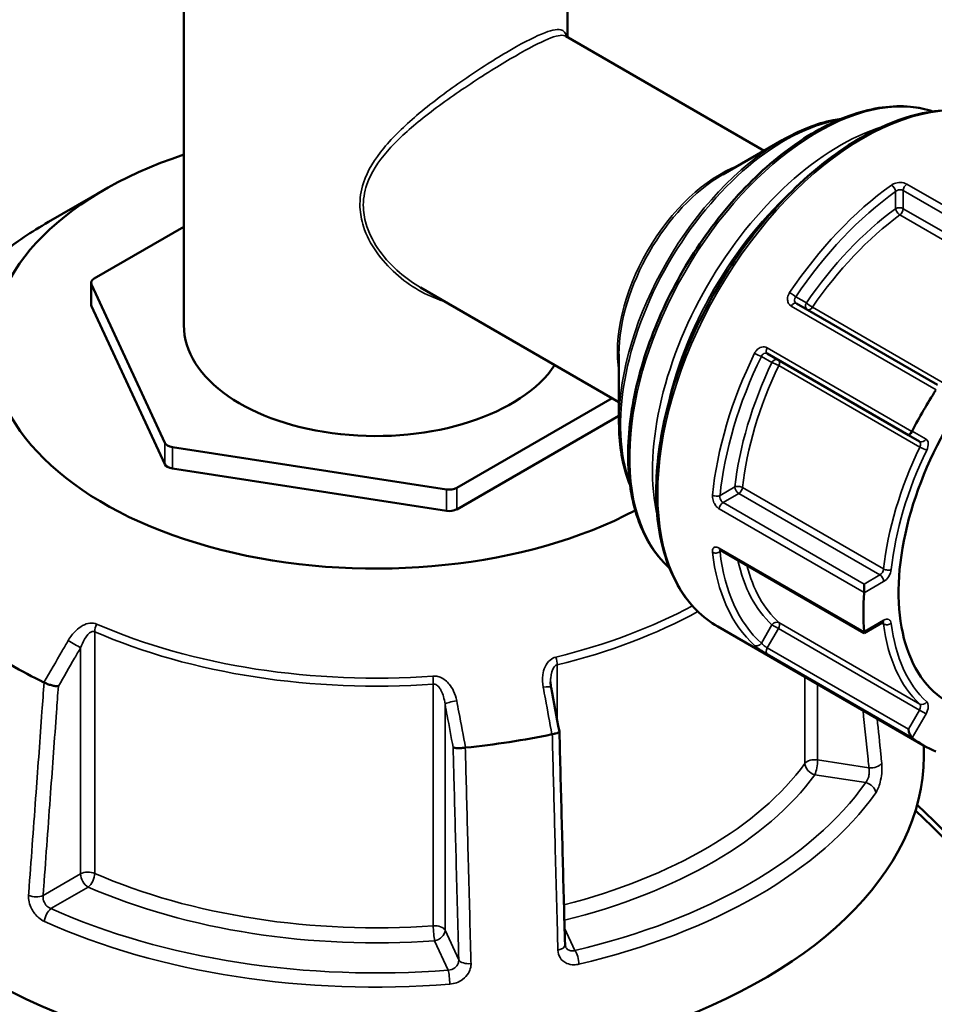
# Model space of a CAD drawing. Header units: millimetres. Extents: x 0 to 893, y 0 to 988.
# Tile 18 of 20: x 713 to 798, y 848 to 939. Entities that reach past the tile are written whole.
import ezdxf

# ---------------------------------------------------------------- set-up
doc = ezdxf.new("R2010")
doc.units = ezdxf.units.MM
doc.layers.add('Visible (ANSI)', color=7, linetype='Continuous', lineweight=50)
doc.layers.add('Visible Narrow (ANSI)', color=7, linetype='Continuous', lineweight=35)

msp = doc.modelspace()

# ---------------------------------------------------------------- linework, layer by layer
at = {"layer": 'Visible (ANSI)'}
for p, q in [((728.332, 944.992), (728.332, 910.844)), ((764.032, 944.992), (764.032, 937.641)), ((782.309, 927.089), (763.857, 937.742)), ((778.459, 924.865), (783.979, 928.053)), ((720.903, 923.438), (715.736, 920.454)), ((728.332, 920.012), (719.988, 915.195)), ((719.696, 912.786), (719.696, 914.786)), ((719.73, 914.637), (726.559, 899.922)), ((768.809, 903.706), (750.357, 914.359)), ((719.73, 912.636), (726.559, 897.922)), ((798.434, 905.308), (785.31, 912.885)), ((768.809, 908.152), (768.809, 901.778)), ((782.61, 908.209), (795.734, 900.632)), ((753.718, 895.721), (768.179, 904.07)), ((753.718, 893.72), (768.809, 902.433)), ((795.734, 900.632), (796.769, 900.034)), ((727.266, 899.514), (752.752, 895.571)), ((727.266, 897.514), (752.752, 893.571)), ((778.241, 889.913), (791.614, 882.192)), ((791.614, 886.77), (791.614, 885.989)), ((791.614, 882.192), (793.329, 883.182)), ((797.142, 871.76), (778.007, 882.807)), ((791.614, 882.328), (791.614, 882.192))]:
    msp.add_line(p, q, dxfattribs=at)
for centre, major_axis, ratio, start_param, end_param in [((746.182, 908.843), (-35.749, 0), 0.57735, 5.235194, 8.595464), ((810.642, 895.142), (-11.189, -19.38), 0.57735, 3.104526, 6.320252), ((720.696, 914.786), (-1, 0), 0.57735, 5.497787, 6.544985), ((720.696, 912.786), (-1, 0), 0.57735, 0, 0.261799), ((746.182, 910.844), (17.85, 0), 0.57735, 3.141593, 5.916535), ((810.642, 895.142), (13.5, 23.383), 0.57735, 1.489224, 1.652368), ((795.984, 901.065), (-0.25, -0.433), 0.239146, 0, 1.487682), ((727.525, 900.072), (-1, 0), 0.57735, 0.261799, 1.308997), ((727.525, 898.071), (-1, 0), 0.57735, 0.261799, 1.308997), ((753.011, 896.129), (-1, 0), 0.57735, 1.308997, 2.356194), ((753.011, 894.129), (-1, 0), 0.57735, 1.308997, 2.356194), ((810.642, 895.142), (13.5, 23.383), 0.57735, 2.274623, 2.437766), ((746.182, 898.841), (-47.999, 0), 0.57735, 0.698594, 0.872202), ((-2121.591, -2042.041), (-2409.457, 15580.337), 0.211644, 4.867779, 4.868046), ((795.984, 873.111), (0.174, -0.651), 0.317837, 4.404649, 5.892331), ((746.182, 870.835), (51, 0), 0.57735, 3.079689, 6.314282), ((746.182, 898.841), (-47.999, 0), 0.57735, 1.745791, 1.9194), ((810.642, 895.142), (-13.5, -23.383), 0.57735, 6.201613, 6.364757)]:
    msp.add_ellipse(centre, major_axis=major_axis, ratio=ratio, start_param=start_param, end_param=end_param, dxfattribs=at)
for points, knots in [([(773.493, 888.29), (772.786, 888.919), (772.167, 889.671), (770.78, 891.965), (770.188, 893.696), (769.585, 897.616), (769.586, 899.814), (770.187, 904.433), (770.788, 906.854), (772.525, 911.671), (773.66, 914.066), (776.349, 918.591), (777.902, 920.722), (781.274, 924.507), (783.092, 926.161), (786.819, 928.824), (788.726, 929.832), (792.441, 931.085), (794.25, 931.332), (796.643, 931.105), (797.339, 930.96), (798.001, 930.741)], [4.045524, 4.045524, 4.045524, 4.045524, 4.23466, 4.23466, 4.550561, 4.550561, 4.873358, 4.873358, 5.19669, 5.19669, 5.519443, 5.519443, 5.841975, 5.841975, 6.164793, 6.164793, 6.488186, 6.488186, 6.810572, 6.810572, 6.950051, 6.950051, 6.950051, 6.950051]), ([(778.007, 882.807), (776.567, 883.639), (775.354, 884.859), (773.484, 887.96), (772.839, 889.855), (772.185, 894.144), (772.189, 896.547), (772.85, 901.598), (773.509, 904.245), (775.412, 909.512), (776.655, 912.13), (779.597, 917.078), (781.296, 919.407), (784.984, 923.545), (786.972, 925.353), (791.045, 928.263), (793.129, 929.364), (797.185, 930.732), (799.159, 931.002), (802.44, 930.691), (803.802, 930.268), (805.007, 929.572)], [3.926991, 3.926991, 3.926991, 3.926991, 4.235668, 4.235668, 4.551962, 4.551962, 4.874536, 4.874536, 5.197579, 5.197579, 5.520093, 5.520093, 5.842405, 5.842405, 6.16498, 6.16498, 6.488081, 6.488081, 6.810272, 6.810272, 7.068583, 7.068583, 7.068583, 7.068583]), ([(783.979, 928.053), (784.78, 928.515), (785.583, 928.906), (787.176, 929.534), (787.966, 929.772), (789.001, 929.981), (789.259, 930.025), (789.516, 930.059)], [0, 0, 0, 0, 0.1570796, 0.1570796, 0.3141593, 0.3141593, 0.3669362, 0.3669362, 0.3669362, 0.3669362]), ([(715.736, 920.454), (714.947, 919.999), (714.187, 919.525), (712.73, 918.543), (712.034, 918.035), (710.708, 916.988), (710.078, 916.448), (708.891, 915.34), (708.333, 914.771), (707.291, 913.608), (706.808, 913.013), (706.364, 912.406)], [3.1415927, 3.1415927, 3.1415927, 3.1415927, 3.2187165, 3.2187165, 3.2958403, 3.2958403, 3.3729641, 3.3729641, 3.4500879, 3.4500879, 3.5272117, 3.5272117, 3.5272117, 3.5272117]), ([(769.84, 895.98), (769.742, 896.219), (769.65, 896.465), (769.314, 897.465), (769.125, 898.268), (768.872, 899.962), (768.809, 900.853), (768.809, 901.778)], [4.3454528, 4.3454528, 4.3454528, 4.3454528, 4.3982297, 4.3982297, 4.5553093, 4.5553093, 4.712389, 4.712389, 4.712389, 4.712389]), ([(778.163, 889.947), (778.163, 889.947), (778.164, 889.946), (778.17, 889.945), (778.179, 889.943), (778.205, 889.932), (778.222, 889.924), (778.241, 889.913)], [0.11958398, 0.11958398, 0.11958398, 0.11958398, 0.12607542, 0.12607542, 0.14179448, 0.14179448, 0.15751354, 0.15751354, 0.15751354, 0.15751354]), ([(793.329, 883.182), (793.346, 883.192), (793.362, 883.199), (793.385, 883.208), (793.393, 883.21), (793.398, 883.211), (793.399, 883.211), (793.399, 883.211)], [0, 0, 0, 0, 0.1570796, 0.1570796, 0.3141593, 0.3141593, 0.3804885, 0.3804885, 0.3804885, 0.3804885]), ([(716.656, 877.263), (716.655, 877.263), (716.654, 877.263), (716.569, 877.26), (716.469, 877.266), (716.25, 877.297), (716.131, 877.321), (715.887, 877.385), (715.764, 877.425), (715.532, 877.513), (715.425, 877.561), (715.331, 877.61)], [-0.1537126, -0.1537126, -0.1537126, -0.1537126, -0.1532373, -0.1532373, -0.1140917, -0.1140917, -0.0754559, -0.0754559, -0.0369579, -0.0369579, 0, 0, 0, 0]), ([(762.494, 877.154), (762.488, 877.19), (762.481, 877.226), (762.471, 877.297), (762.466, 877.332), (762.458, 877.403), (762.454, 877.439), (762.449, 877.509), (762.447, 877.544), (762.444, 877.614), (762.443, 877.649), (762.443, 877.683)], [0, 0, 0, 0, 0.01460455, 0.01460455, 0.02920911, 0.02920911, 0.04381366, 0.04381366, 0.05841822, 0.05841822, 0.07302277, 0.07302277, 0.07302277, 0.07302277]), ([(763.266, 873.066), (763.268, 873.056), (763.266, 873.045), (763.245, 873.008), (763.208, 872.98), (763.091, 872.924), (763.013, 872.896), (762.824, 872.844), (762.718, 872.82), (762.602, 872.8)], [-0.130813, -0.130813, -0.130813, -0.130813, -0.1140917, -0.1140917, -0.0754562, -0.0754562, -0.036958, -0.036958, 0, 0, 0, 0]), ([(763.788, 853.206), (763.753, 854.53), (763.719, 855.853), (763.649, 858.5), (763.614, 859.824), (763.545, 862.471), (763.51, 863.795), (763.441, 866.442), (763.406, 867.765), (763.336, 870.412), (763.302, 871.736), (763.267, 873.06)], [1.204615, 1.204615, 1.204615, 1.204615, 1.665167, 1.665167, 2.125719, 2.125719, 2.58627, 2.58627, 3.046822, 3.046822, 3.507374, 3.507374, 3.507374, 3.507374]), ([(754.513, 871.549), (754.392, 871.532), (754.269, 871.52), (754.026, 871.505), (753.909, 871.503), (753.701, 871.509), (753.612, 871.517), (753.468, 871.543), (753.415, 871.56), (753.383, 871.581), (753.383, 871.581), (753.383, 871.581)], [-0.153595, -0.153595, -0.153595, -0.153595, -0.1165508, -0.1165508, -0.0779628, -0.0779628, -0.039237, -0.039237, 0, 0, 0.0004763, 0.0004763, 0.0004763, 0.0004763]), ([(796.402, 865.708), (804.584, 857.804), (812.392, 848.778), (826.396, 829.472), (832.601, 819.207), (843.175, 797.731), (847.384, 786.509), (852.449, 766.509), (853.668, 757.605), (853.695, 749.511), (853.708, 745.463), (853.425, 741.618), (852.273, 734.415), (851.403, 731.059), (849.099, 724.911), (847.664, 722.12), (844.261, 717.165), (842.293, 715.002), (838.816, 712.133), (837.471, 711.201), (836.053, 710.381)], [-2.771769, -2.771769, -2.771769, -2.771769, -2.446457, -2.446457, -2.123159, -2.123159, -1.77731, -1.77731, -1.475826, -1.475826, -1.475826, -1.325083, -1.325083, -1.174341, -1.174341, -1.023599, -1.023599, -0.872857, -0.872857, -0.786689, -0.786689, -0.786689, -0.786689]), ([(853.695, 751.019), (853.695, 751.158), (853.695, 751.297), (853.694, 751.436), (853.654, 759.396), (852.442, 768.146), (847.442, 787.787), (843.297, 798.802), (832.901, 819.866), (826.808, 829.929), (812.827, 849.175), (804.877, 858.299), (796.554, 866.23)], [1.470557, 1.470557, 1.470557, 1.470557, 1.475826, 1.475826, 1.475826, 1.77731, 1.77731, 2.123159, 2.123159, 2.446457, 2.446457, 2.783005, 2.783005, 2.783005, 2.783005]), ([(763.826, 853.03), (763.822, 853.039), (763.818, 853.049), (763.811, 853.069), (763.808, 853.079), (763.801, 853.101), (763.799, 853.113), (763.794, 853.137), (763.792, 853.15), (763.79, 853.177), (763.789, 853.191), (763.788, 853.206)], [0.24445822, 0.24445822, 0.24445822, 0.24445822, 0.25852937, 0.25852937, 0.27260052, 0.27260052, 0.28667167, 0.28667167, 0.30074282, 0.30074282, 0.31481397, 0.31481397, 0.31481397, 0.31481397]), ([(711.64, 849.172), (711.481, 845.959), (711.566, 842.569), (711.896, 839.038), (712.225, 835.526), (712.795, 831.877), (714.404, 824.385), (715.444, 820.542), (717.968, 812.749), (719.453, 808.8), (722.835, 800.885), (724.731, 796.919), (730.349, 786.308), (734.42, 779.734), (741.17, 770.29), (743.553, 767.185), (748.484, 761.192), (751.034, 758.305), (758.443, 750.488), (763.451, 745.877), (772.534, 738.667), (776.583, 735.848), (780.601, 733.441)], [-1.722407, -1.722407, -1.722407, -1.722407, -1.570796, -1.570796, -1.570796, -1.420041, -1.420041, -1.269285, -1.269285, -1.118529, -1.118529, -0.967774, -0.967774, -0.711489, -0.711489, -0.580903, -0.580903, -0.450317, -0.450317, -0.210322, -0.210322, -0.020823, -0.020823, -0.020823, -0.020823])]:
    msp.add_open_spline(points, degree=3, knots=knots, dxfattribs=at)
for points in [[(796.087, 901.005), (796.08, 900.993), (796.073, 900.981), (796.066, 900.969)], [(791.614, 885.989), (791.614, 885.976), (791.614, 885.964), (791.613, 885.953)], [(791.613, 882.36), (791.614, 882.349), (791.614, 882.339), (791.614, 882.328)], [(715.312, 877.62), (715.318, 877.617), (715.325, 877.614), (715.331, 877.61)], [(762.578, 872.796), (762.586, 872.797), (762.594, 872.799), (762.602, 872.8)], [(796.066, 872.488), (796.073, 872.483), (796.08, 872.477), (796.087, 872.473)], [(754.513, 871.549), (754.522, 871.55), (754.53, 871.551), (754.539, 871.552)]]:
    msp.add_open_spline(points, degree=3, dxfattribs=at)
at = {"layer": 'Visible Narrow (ANSI)'}
for p, q in [((795.255, 923.384), (808.379, 915.807)), ((795.255, 921.693), (795.255, 923.384)), ((809.055, 916.197), (795.579, 923.978)), ((794.548, 923.3), (794.548, 921.693)), ((808.379, 914.115), (795.255, 921.693)), ((794.948, 921.11), (808.071, 913.533)), ((719.73, 912.636), (719.73, 914.637)), ((786.242, 912.925), (785.258, 913.493)), ((784.832, 912.632), (798.308, 904.852)), ((799.935, 904.944), (786.811, 912.521)), ((796.066, 900.969), (782.59, 908.75)), ((782.058, 907.95), (783.042, 907.382)), ((783.676, 907.091), (796.8, 899.514)), ((797.373, 900.263), (796.087, 901.005)), ((726.559, 899.922), (726.559, 897.922)), ((727.266, 897.514), (727.266, 899.514)), ((752.752, 895.571), (752.752, 893.571)), ((753.718, 893.72), (753.718, 895.721)), ((779.602, 895.805), (778.209, 895.001)), ((778.491, 894.347), (779.955, 895.192)), ((779.955, 895.192), (793.079, 887.615)), ((793.43, 888.173), (780.306, 895.75)), ((791.614, 886.77), (778.491, 894.347)), ((778.138, 893.769), (791.614, 885.989)), ((791.614, 882.328), (778.138, 890.109)), ((778.209, 889.775), (778.344, 889.853)), ((791.613, 885.953), (793.433, 887.003)), ((793.079, 887.615), (791.614, 886.77)), ((796.8, 875.604), (783.676, 883.181)), ((793.433, 883.41), (791.613, 882.36)), ((793.269, 883.147), (793.43, 883.054)), ((720.036, 859.853), (720.036, 882.335)), ((783.042, 882.975), (782.058, 881.27)), ((782.61, 880.833), (783.646, 882.626)), ((783.042, 882.975), (783.646, 882.626)), ((783.646, 882.626), (796.769, 875.049)), ((718.726, 880.838), (718.726, 859.801)), ((795.734, 873.255), (782.61, 880.833)), ((782.59, 880.269), (796.066, 872.488)), ((763.054, 874.188), (763.054, 879.244)), ((786.114, 878.127), (786.114, 870.075)), ((751.536, 877.462), (751.536, 854.98)), ((787.293, 870.408), (787.293, 877.446)), ((752.625, 854.557), (752.625, 875.594)), ((796.769, 875.049), (795.734, 873.255)), ((796.769, 875.049), (797.373, 874.701)), ((796.087, 872.473), (797.373, 874.701)), ((792.059, 869.671), (787.293, 870.408)), ((787.035, 869.034), (791.768, 868.302)), ((718.726, 859.801), (715.237, 857.787)), ((715.968, 856.575), (719.433, 858.576)), ((764.712, 852.681), (763.747, 854.759)), ((753.902, 851.805), (752.625, 854.557)), ((751.659, 853.591), (752.928, 850.858))]:
    msp.add_line(p, q, dxfattribs=at)
for centre, major_axis, ratio, start_param, end_param in [((787.265, 908.639), (-12.344, -21.381), 0.57735, 3.265746, 6.159032), ((791.507, 906.19), (-13.5, -23.383), 0.57735, 3.141593, 6.283185), ((784.229, 910.392), (10.8, 18.706), 0.57735, 0.450631, 2.690962), ((789.386, 907.414), (-12.344, -21.381), 0.57735, 3.6982, 5.726578), ((783.979, 910.536), (-10.727, -18.579), 0.57735, 3.926991, 5.497787), ((778.209, 913.868), (-6.75, -11.691), 0.57735, 3.751602, 5.673176), ((778.459, 913.723), (6.823, 11.818), 0.57735, 0.785398, 2.356194), ((789.74, 907.21), (12.094, 20.948), 0.57735, 1.045925, 2.095667), ((796.457, 903.332), (-13.5, -23.383), 0.57735, 4.048041, 4.591339), ((794.194, 923.504), (-0.292, 0.406), 0.503408, 3.873368, 5.444164), ((795.609, 923.588), (-0.25, -0.433), 0.57735, 4.010105, 5.497787), ((796.811, 903.128), (13.25, 22.95), 0.57735, 0.906448, 1.449746), ((796.811, 903.128), (-12.273, -21.258), 0.57735, 4.057727, 4.581653), ((794.901, 921.488), (-0.5, 0), 0.57735, 3.926991, 5.497787), ((794.901, 921.488), (0.295, -0.404), 0.497158, 3.869636, 5.440433), ((794.901, 921.488), (0.25, 0.433), 0.57735, 4.057727, 5.497787), ((797.164, 902.924), (12.023, 20.825), 0.57735, 0.916134, 1.44006), ((746.182, 902.876), (43.057, 0), 0.57735, 2.356194, 2.741814), ((784.904, 913.697), (0.414, -0.28), 0.098596, 0.618946, 2.189742), ((785.06, 912.452), (0.25, 0.433), 0.57735, 0, 1.487682), ((786.596, 912.72), (-0.25, -0.433), 0.816497, 4.712389, 6.283185), ((786.596, 912.72), (-0.413, 0.282), 0.106442, 0.619526, 2.190322), ((786.596, 912.72), (-0.25, -0.433), 0.57735, 0, 1.44006), ((782.86, 908.642), (-0.25, -0.433), 0.57735, 4.795504, 6.283185), ((796.457, 903.332), (-13.5, -23.383), 0.57735, 4.833439, 5.376737), ((796.811, 903.128), (13.25, 22.95), 0.57735, 1.691846, 2.235144), ((781.704, 908.154), (-0.449, 0.219), 0.098596, 0.95185, 2.522646), ((796.811, 903.128), (-12.273, -21.258), 0.57735, 4.843125, 5.367051), ((797.164, 902.924), (12.023, 20.825), 0.57735, 1.701532, 2.225459), ((783.396, 907.178), (0.25, 0.433), 0.816497, 0, 1.570796), ((783.396, 907.178), (0.451, -0.217), 0.106442, 0.951271, 2.522067), ((783.396, 907.178), (0.25, 0.433), 0.57735, 4.843125, 6.283185), ((797.019, 900.467), (-0.25, -0.433), 0.816497, 0, 1.570796), ((796.519, 899.601), (0.25, 0.433), 0.57735, 4.843125, 6.283185), ((796.873, 899.397), (0.5, 0.866), 0.57735, 4.843125, 6.283185), ((810.288, 895.346), (-12.023, -20.825), 0.57735, 4.843125, 5.367051), ((810.642, 895.142), (11.773, 20.392), 0.57735, 1.701532, 2.225459), ((797.08, 899.427), (-0.451, 0.217), 0.106442, 0.951271, 2.522067), ((777.856, 895.205), (0.498, -0.049), 0.503408, 3.980614, 5.55141), ((779.955, 895.601), (-0.497, 0.053), 0.497158, 3.984345, 5.555142), ((779.955, 895.601), (0.25, -0.433), 0.57735, 3.926991, 5.497787), ((779.955, 895.601), (0.25, 0.433), 0.57735, 3.926991, 5.367051), ((778.491, 893.939), (-0.25, -0.433), 0.57735, 3.926991, 5.414673), ((777.856, 889.98), (-0.497, -0.056), 0.642843, 0.717087, 2.287884), ((796.457, 903.332), (-13.5, -23.383), 0.57735, 5.618837, 6.162135), ((778.491, 890.346), (-0.25, -0.433), 0.57735, 5.580902, 6.283185), ((796.811, 903.128), (-13.25, -22.95), 0.57735, 5.618837, 6.162135), ((796.811, 903.128), (-12.273, -21.258), 0.57735, 5.71799, 6.152449), ((797.164, 902.924), (-12.023, -20.825), 0.57735, 5.751677, 6.152449), ((793.079, 888.024), (-0.25, -0.433), 0.57735, 0.785398, 2.225459), ((793.78, 888.322), (0.497, -0.053), 0.497158, 3.984345, 5.555142), ((793.433, 887.82), (0.5, 0.866), 0.57735, 3.926991, 5.367051), ((793.079, 887.207), (-0.25, 0.433), 0.57735, 3.926991, 5.497787), ((746.182, 902.876), (-43.057, 0), 0.57735, 1.970575, 2.324193), ((746.182, 902.299), (43.35, 0), 0.57735, 5.112168, 5.47562), ((783.396, 882.771), (0.34, 0.367), 0.809529, 0.182315, 1.753111), ((783.396, 882.771), (0.25, 0.433), 0.57735, 4.712389, 6.152449), ((793.079, 883.615), (0.25, -0.433), 0.57735, 0, 0.785398), ((793.079, 882.798), (0.25, 0.433), 0.57735, 5.628523, 6.11528), ((793.78, 883.309), (-0.496, -0.06), 0.647689, 0.710904, 2.281701), ((793.433, 882.594), (0.5, 0.866), 0.57735, 5.628523, 7.068583), ((810.642, 895.142), (-11.773, -20.392), 0.57735, 5.628523, 6.152449), ((720.639, 882.796), (-0.4, -0.916), 0.492453, 4.652294, 5.437692), ((746.182, 902.299), (43.35, 0), 0.57735, 4.06497, 4.836209), ((746.182, 902.876), (-43.057, 0), 0.57735, 0.923378, 1.694616), ((810.288, 895.346), (-12.023, -20.825), 0.57735, 5.628523, 6.152449), ((718.019, 881.247), (-0.865, 0.501), 0.00177, 3.757073, 5.262111), ((781.704, 881.474), (-0.334, -0.372), 0.810522, 0.169141, 1.739938), ((782.86, 880.688), (-0.25, -0.433), 0.57735, 4.712389, 6.200071), ((762.665, 879.776), (0.237, -0.972), 0.317793, 0.916103, 1.701501), ((751.412, 878.035), (-0.072, 0.997), 0.10084, 4.093282, 4.87868), ((761.512, 876.969), (0.983, 0.186), 0.151523, 0, 1.289581), ((753.591, 875.744), (-0.983, -0.186), 0.151523, 4.562691, 6.067729), ((797.08, 876.015), (-0.34, -0.367), 0.809529, 0.182315, 1.753111), ((796.873, 874.989), (0.5, 0.866), 0.57735, 4.712389, 6.152449), ((796.519, 875.194), (0.25, 0.433), 0.57735, 4.712389, 6.152449), ((787.035, 869.851), (-1, 0), 0.57735, 4.45059, 5.883406), ((787.035, 869.851), (0.153, 0.988), 0.211325, 3.773507, 5.344303), ((746.182, 879.817), (-43.35, 0), 0.57735, 1.986567, 2.741814), ((787.035, 869.851), (0.807, -0.591), 0.752113, 3.644768, 5.215564), ((792.318, 870.229), (0.995, 0.102), 0.556655, 4.392787, 5.880189), ((746.182, 879), (44.35, 0), 0.57735, 5.119152, 5.883406), ((746.182, 879), (49.209, 0), 0.57735, 5.09847, 5.897105), ((791.768, 867.485), (-0.818, 0.576), 0.756396, 3.718196, 5.201726), ((746.182, 878.255), (50.205, 0), 0.57735, 5.09847, 5.897105), ((719.433, 859.393), (-1, 0), 0.57735, 4.06497, 5.497787), ((719.433, 859.393), (0.5, -0.866), 0.57735, 3.926991, 5.497787), ((719.433, 859.393), (0.4, 0.916), 0.492453, 3.866896, 5.437692), ((746.182, 879.817), (-43.35, 0), 0.57735, 0.923378, 1.694616), ((746.182, 879), (44.35, 0), 0.57735, 4.06497, 4.836209), ((714.53, 858.195), (0.997, -0.073), 0.524643, 4.050499, 5.537901), ((715.968, 855.759), (-0.41, -0.912), 0.501328, 3.872115, 5.355644), ((746.182, 879), (-49.209, 0), 0.57735, 0.909679, 1.708314), ((746.182, 878.255), (50.205, 0), 0.57735, 4.051272, 4.849907), ((751.659, 854.407), (1, 0), 0.57735, 0.261799, 1.694616), ((751.659, 854.407), (0.072, -0.997), 0.10084, 4.093282, 5.664078), ((751.659, 854.407), (0.907, 0.421), 0.788675, 4.36151, 5.932306), ((762.789, 853.18), (1, 0.026), 0.506161, 5.043335, 6.283185), ((764.712, 851.864), (0.228, -0.974), 0.30746, 1.00611, 2.489639), ((754.868, 851.955), (-1, -0.026), 0.506161, 0.247552, 1.734954), ((752.928, 850.041), (-0.08, 0.997), 0.111929, 4.179697, 5.663227)]:
    msp.add_ellipse(centre, major_axis=major_axis, ratio=ratio, start_param=start_param, end_param=end_param, dxfattribs=at)
for points, knots in [([(763.947, 937.692), (763.858, 938.058), (763.689, 938.262), (763.016, 938.423), (762.435, 938.292), (760.75, 937.585), (759.635, 936.997), (757.032, 935.458), (755.558, 934.514), (752.678, 932.509), (751.272, 931.456), (748.85, 929.396), (747.802, 928.395), (746.093, 926.32), (745.415, 925.245), (744.799, 923.36), (744.686, 922.6), (744.741, 921.232), (744.854, 920.628), (745.58, 918.369), (746.701, 916.855), (749.346, 914.482), (750.877, 913.588), (752.524, 913.082), (752.57, 913.068), (752.616, 913.055)], [-7.821614, -7.821614, -7.821614, -7.821614, -7.42021, -7.42021, -6.915311, -6.915311, -6.405472, -6.405472, -5.892616, -5.892616, -5.39698, -5.39698, -4.960041, -4.960041, -4.544523, -4.544523, -4.282892, -4.282892, -4.076687, -4.076687, -3.490491, -3.490491, -2.920412, -2.920412, -2.904152, -2.904152, -2.904152, -2.904152]), ([(750.357, 914.358), (749.661, 914.76), (748.999, 915.232), (747.035, 916.934), (745.902, 918.408), (745.168, 920.594), (745.054, 921.179), (744.998, 922.498), (745.113, 923.23), (745.735, 925.04), (746.42, 926.069), (748.144, 928.053), (749.201, 929.01), (751.636, 930.985), (753.047, 931.997), (755.929, 933.937), (757.399, 934.858), (759.982, 936.378), (761.083, 936.97), (762.73, 937.71), (763.29, 937.868), (763.725, 937.801), (763.796, 937.778), (763.857, 937.743)], [3.224472, 3.224472, 3.224472, 3.224472, 3.490491, 3.490491, 4.076687, 4.076687, 4.282892, 4.282892, 4.544523, 4.544523, 4.960041, 4.960041, 5.39698, 5.39698, 5.892616, 5.892616, 6.405472, 6.405472, 6.915311, 6.915311, 7.42021, 7.42021, 7.536184, 7.536184, 7.536184, 7.536184]), ([(795.579, 923.978), (795.418, 924.071), (795.2, 924.124), (794.789, 924.127), (794.601, 924.095), (794.329, 923.994), (794.234, 923.944), (794.152, 923.885)], [-0.1575135, -0.1575135, -0.1575135, -0.1575135, -0.089332, -0.089332, -0.0343585, -0.0343585, 0, 0, 0, 0]), ([(794.548, 923.3), (794.588, 923.335), (794.635, 923.365), (794.769, 923.426), (794.862, 923.448), (795.066, 923.455), (795.175, 923.43), (795.255, 923.384)], [0, 0, 0, 0, 0.0343585, 0.0343585, 0.089332, 0.089332, 0.1575135, 0.1575135, 0.1575135, 0.1575135]), ([(784.686, 913.893), (784.665, 913.861), (784.645, 913.828), (784.54, 913.637), (784.492, 913.464), (784.485, 913.172), (784.508, 913.05), (784.591, 912.862), (784.642, 912.789), (784.742, 912.692), (784.785, 912.659), (784.832, 912.632)], [-0.1575128, -0.1575128, -0.1575128, -0.1575128, -0.1461479, -0.1461479, -0.0926289, -0.0926289, -0.0514605, -0.0514605, -0.0197925, -0.0197925, 0, 0, 0, 0]), ([(785.31, 912.885), (785.287, 912.899), (785.265, 912.915), (785.216, 912.963), (785.191, 912.999), (785.152, 913.09), (785.142, 913.149), (785.15, 913.29), (785.178, 913.372), (785.235, 913.462), (785.246, 913.478), (785.258, 913.493)], [0, 0, 0, 0, 0.0197925, 0.0197925, 0.0514605, 0.0514605, 0.0926289, 0.0926289, 0.1461479, 0.1461479, 0.1575128, 0.1575128, 0.1575128, 0.1575128]), ([(782.59, 908.75), (782.554, 908.77), (782.517, 908.787), (782.316, 908.857), (782.13, 908.847), (781.822, 908.716), (781.696, 908.621), (781.527, 908.424), (781.471, 908.338), (781.426, 908.245)], [-0.1575142, -0.1575142, -0.1575142, -0.1575142, -0.1423732, -0.1423732, -0.0790962, -0.0790962, -0.0304216, -0.0304216, 0, 0, 0, 0]), ([(782.058, 907.95), (782.077, 907.997), (782.101, 908.041), (782.178, 908.142), (782.237, 908.19), (782.383, 908.257), (782.474, 908.262), (782.573, 908.228), (782.592, 908.219), (782.61, 908.209)], [0, 0, 0, 0, 0.0304216, 0.0304216, 0.0790962, 0.0790962, 0.1423732, 0.1423732, 0.1575142, 0.1575142, 0.1575142, 0.1575142]), ([(777.505, 895.052), (777.501, 895.015), (777.5, 894.978), (777.5, 894.777), (777.536, 894.601), (777.653, 894.307), (777.721, 894.185), (777.862, 893.997), (777.93, 893.925), (778.046, 893.828), (778.092, 893.796), (778.138, 893.769)], [-0.1575128, -0.1575128, -0.1575128, -0.1575128, -0.1449795, -0.1449795, -0.0918884, -0.0918884, -0.0510491, -0.0510491, -0.0196343, -0.0196343, 0, 0, 0, 0]), ([(778.491, 894.347), (778.467, 894.36), (778.445, 894.376), (778.388, 894.425), (778.355, 894.462), (778.288, 894.557), (778.257, 894.619), (778.207, 894.769), (778.195, 894.859), (778.203, 894.963), (778.206, 894.982), (778.209, 895.001)], [0, 0, 0, 0, 0.0196343, 0.0196343, 0.0510491, 0.0510491, 0.0918884, 0.0918884, 0.1449795, 0.1449795, 0.1575128, 0.1575128, 0.1575128, 0.1575128]), ([(778.138, 890.109), (777.978, 890.202), (777.822, 890.23), (777.614, 890.155), (777.548, 890.077), (777.499, 889.898), (777.495, 889.817), (777.505, 889.728)], [-0.1575135, -0.1575135, -0.1575135, -0.1575135, -0.089332, -0.089332, -0.0343585, -0.0343585, 0, 0, 0, 0]), ([(778.209, 889.775), (778.2, 889.816), (778.197, 889.853), (778.205, 889.9), (778.21, 889.914), (778.216, 889.926)], [0, 0, 0, 0, 0.03435848, 0.03435848, 0.0512925, 0.0512925, 0.0512925, 0.0512925]), ([(720.213, 883.048), (720.026, 883.129), (719.815, 883.156), (719.122, 883.082), (718.659, 882.794), (718.003, 882.163), (717.764, 881.848), (717.567, 881.51)], [-0.3454164, -0.3454164, -0.3454164, -0.3454164, -0.2762086, -0.2762086, -0.1173418, -0.1173418, 0, 0, 0, 0]), ([(718.726, 880.838), (718.824, 881.12), (718.943, 881.39), (719.269, 881.952), (719.498, 882.23), (719.84, 882.37), (719.944, 882.376), (720.036, 882.335)], [0, 0, 0, 0, 0.1173418, 0.1173418, 0.2762086, 0.2762086, 0.3454164, 0.3454164, 0.3454164, 0.3454164]), ([(717.567, 881.51), (717.383, 881.191), (717.198, 880.873), (717.013, 880.554), (716.446, 879.577), (715.879, 878.599), (715.312, 877.62)], [-0.9791356, -0.9791356, -0.9791356, -0.9791356, -0.8687045, -0.8687045, -0.8687045, -0.5295492, -0.5295492, -0.5295492, -0.5295492]), ([(782.61, 880.833), (782.587, 880.846), (782.562, 880.861), (782.495, 880.903), (782.452, 880.931), (782.353, 881.001), (782.297, 881.043), (782.18, 881.139), (782.122, 881.193), (782.073, 881.251), (782.065, 881.26), (782.058, 881.27)], [0, 0, 0, 0, 0.0197925, 0.0197925, 0.0514605, 0.0514605, 0.0926289, 0.0926289, 0.1461479, 0.1461479, 0.1575128, 0.1575128, 0.1575128, 0.1575128]), ([(716.656, 877.263), (717.162, 878.136), (717.667, 879.01), (718.173, 879.883), (718.357, 880.201), (718.541, 880.52), (718.726, 880.838)], [0.5660155, 0.5660155, 0.5660155, 0.5660155, 0.8687045, 0.8687045, 0.8687045, 0.9791356, 0.9791356, 0.9791356, 0.9791356]), ([(781.426, 881.061), (781.443, 881.046), (781.461, 881.03), (781.574, 880.936), (781.7, 880.842), (781.949, 880.669), (782.066, 880.591), (782.271, 880.461), (782.359, 880.406), (782.494, 880.325), (782.543, 880.296), (782.59, 880.269)], [-0.1575128, -0.1575128, -0.1575128, -0.1575128, -0.1461479, -0.1461479, -0.0926289, -0.0926289, -0.0514605, -0.0514605, -0.0197925, -0.0197925, 0, 0, 0, 0]), ([(762.94, 879.977), (762.739, 879.928), (762.553, 879.83), (761.997, 879.362), (761.791, 878.838), (761.669, 877.932), (761.686, 877.543), (761.757, 877.163)], [-0.3454168, -0.3454168, -0.3454168, -0.3454168, -0.2810905, -0.2810905, -0.1173418, -0.1173418, 0, 0, 0, 0]), ([(762.443, 877.683), (762.443, 877.797), (762.448, 877.91), (762.491, 878.429), (762.591, 878.827), (762.864, 879.156), (762.955, 879.22), (763.054, 879.244)], [0.0730228, 0.0730228, 0.0730228, 0.0730228, 0.1173418, 0.1173418, 0.2810905, 0.2810905, 0.3454168, 0.3454168, 0.3454168, 0.3454168]), ([(715.331, 877.61), (715.265, 876.706), (715.199, 875.802), (714.95, 872.388), (714.767, 869.879), (714.584, 867.369), (714.371, 864.461), (714.159, 861.552), (713.927, 858.372), (713.907, 858.099), (713.887, 857.827)], [-3.534781, -3.534781, -3.534781, -3.534781, -3.215225, -3.215225, -2.32853, -2.32853, -2.32853, -1.300862, -1.300862, -1.204615, -1.204615, -1.204615, -1.204615]), ([(753.71, 875.918), (753.652, 876.223), (753.558, 876.521), (753.316, 877.035), (753.182, 877.255), (752.909, 877.587), (752.786, 877.71), (752.504, 877.934), (752.341, 878.032), (752.036, 878.152), (751.9, 878.187), (751.674, 878.212), (751.586, 878.214), (751.499, 878.208)], [-0.345416, -0.345416, -0.345416, -0.345416, -0.2514166, -0.2514166, -0.1744529, -0.1744529, -0.1228891, -0.1228891, -0.0672144, -0.0672144, -0.0258517, -0.0258517, 0, 0, 0, 0]), ([(715.237, 857.787), (715.257, 858.059), (715.277, 858.332), (715.509, 861.513), (715.721, 864.421), (715.932, 867.33), (716.115, 869.839), (716.298, 872.349), (716.539, 875.66), (716.598, 876.462), (716.656, 877.263)], [1.204615, 1.204615, 1.204615, 1.204615, 1.300862, 1.300862, 2.32853, 2.32853, 2.32853, 3.215225, 3.215225, 3.498434, 3.498434, 3.498434, 3.498434]), ([(751.536, 877.462), (751.578, 877.465), (751.622, 877.462), (751.733, 877.437), (751.8, 877.406), (751.95, 877.304), (752.03, 877.222), (752.169, 877.037), (752.229, 876.937), (752.364, 876.667), (752.43, 876.489), (752.55, 876.076), (752.596, 875.837), (752.625, 875.594)], [0, 0, 0, 0, 0.0258517, 0.0258517, 0.0672144, 0.0672144, 0.1228891, 0.1228891, 0.1744529, 0.1744529, 0.2514166, 0.2514166, 0.345416, 0.345416, 0.345416, 0.345416]), ([(761.757, 877.163), (761.824, 876.806), (761.892, 876.448), (761.959, 876.091), (762.165, 874.992), (762.371, 873.894), (762.578, 872.796)], [-2.9717419, -2.9717419, -2.9717419, -2.9717419, -2.8613077, -2.8613077, -2.8613077, -2.5221555, -2.5221555, -2.5221555, -2.5221555]), ([(754.539, 871.552), (754.33, 872.65), (754.122, 873.748), (753.914, 874.846), (753.846, 875.203), (753.778, 875.561), (753.71, 875.918)], [-1.9791464, -1.9791464, -1.9791464, -1.9791464, -1.6400257, -1.6400257, -1.6400257, -1.52956, -1.52956, -1.52956, -1.52956]), ([(752.625, 875.594), (752.693, 875.236), (752.76, 874.879), (752.828, 874.521), (753.013, 873.541), (753.198, 872.561), (753.383, 871.581)], [1.52956, 1.52956, 1.52956, 1.52956, 1.6400257, 1.6400257, 1.6400257, 1.9426801, 1.9426801, 1.9426801, 1.9426801]), ([(791.513, 875.009), (791.668, 873.495), (791.823, 871.981), (792.005, 870.201), (792.032, 869.936), (792.059, 869.671)], [2.2513909, 2.2513909, 2.2513909, 2.2513909, 2.8010582, 2.8010582, 2.8973048, 2.8973048, 2.8973048, 2.8973048]), ([(793.255, 870.105), (793.228, 870.37), (793.201, 870.635), (793.06, 872.016), (792.945, 873.132), (792.831, 874.248)], [-2.8973048, -2.8973048, -2.8973048, -2.8973048, -2.8010582, -2.8010582, -2.395938, -2.395938, -2.395938, -2.395938]), ([(762.602, 872.8), (762.626, 871.882), (762.65, 870.964), (762.74, 867.497), (762.807, 864.948), (762.873, 862.4), (762.95, 859.447), (763.027, 856.493), (763.111, 853.263), (763.119, 852.987), (763.126, 852.71)], [-3.534781, -3.534781, -3.534781, -3.534781, -3.215225, -3.215225, -2.32853, -2.32853, -2.32853, -1.300862, -1.300862, -1.204615, -1.204615, -1.204615, -1.204615]), ([(753.383, 871.581), (753.404, 870.768), (753.425, 869.954), (753.514, 866.592), (753.581, 864.043), (753.648, 861.495), (753.725, 858.542), (753.803, 855.588), (753.887, 852.359), (753.895, 852.082), (753.902, 851.805)], [0.603487, 0.603487, 0.603487, 0.603487, 0.886695, 0.886695, 1.77339, 1.77339, 1.77339, 2.801058, 2.801058, 2.897305, 2.897305, 2.897305, 2.897305]), ([(755.044, 851.46), (755.037, 851.736), (755.03, 852.013), (754.944, 855.243), (754.866, 858.196), (754.788, 861.149), (754.721, 863.698), (754.654, 866.246), (754.562, 869.712), (754.538, 870.631), (754.513, 871.549)], [-2.897305, -2.897305, -2.897305, -2.897305, -2.801058, -2.801058, -1.77339, -1.77339, -1.77339, -0.886695, -0.886695, -0.567139, -0.567139, -0.567139, -0.567139]), ([(792.059, 869.671), (792.07, 869.615), (792.079, 869.556), (792.093, 869.396), (792.094, 869.291), (792.078, 869.048), (792.055, 868.909), (791.963, 868.583), (791.875, 868.412), (791.768, 868.302)], [0, 0, 0, 0, 0.0398263, 0.0398263, 0.1035483, 0.1035483, 0.1863869, 0.1863869, 0.314811, 0.314811, 0.314811, 0.314811]), ([(792.691, 867.34), (792.856, 867.574), (793.003, 867.925), (793.172, 868.587), (793.22, 868.866), (793.269, 869.352), (793.278, 869.561), (793.273, 869.878), (793.266, 869.995), (793.255, 870.105)], [-0.314811, -0.314811, -0.314811, -0.314811, -0.1863869, -0.1863869, -0.1035483, -0.1035483, -0.0398263, -0.0398263, 0, 0, 0, 0]), ([(713.887, 857.827), (713.858, 857.426), (713.964, 856.958), (714.349, 856.219), (714.577, 855.929), (715.002, 855.569), (715.177, 855.456), (715.356, 855.376)], [-0.3148129, -0.3148129, -0.3148129, -0.3148129, -0.1729885, -0.1729885, -0.066534, -0.066534, 0, 0, 0, 0]), ([(715.968, 856.575), (715.87, 856.609), (715.776, 856.66), (715.553, 856.829), (715.437, 856.97), (715.25, 857.339), (715.208, 857.578), (715.237, 857.787)], [0, 0, 0, 0, 0.066534, 0.066534, 0.1729885, 0.1729885, 0.3148129, 0.3148129, 0.3148129, 0.3148129]), ([(764.712, 852.681), (764.639, 852.658), (764.566, 852.644), (764.379, 852.633), (764.267, 852.652), (764.039, 852.75), (763.931, 852.845), (763.847, 852.988), (763.836, 853.009), (763.826, 853.03)], [0, 0, 0, 0, 0.0486765, 0.0486765, 0.1265588, 0.1265588, 0.2278058, 0.2278058, 0.2444582, 0.2444582, 0.2444582, 0.2444582]), ([(763.126, 852.71), (763.132, 852.46), (763.2, 852.222), (763.467, 851.783), (763.685, 851.595), (764.156, 851.392), (764.387, 851.346), (764.779, 851.348), (764.934, 851.367), (765.087, 851.403)], [-0.314814, -0.314814, -0.314814, -0.314814, -0.2278058, -0.2278058, -0.1265588, -0.1265588, -0.0486765, -0.0486765, 0, 0, 0, 0]), ([(753.902, 851.805), (753.905, 851.745), (753.901, 851.684), (753.875, 851.528), (753.841, 851.433), (753.729, 851.233), (753.639, 851.132), (753.361, 850.929), (753.146, 850.86), (752.928, 850.858)], [0, 0, 0, 0, 0.0398626, 0.0398626, 0.1036426, 0.1036426, 0.1865568, 0.1865568, 0.3148109, 0.3148109, 0.3148109, 0.3148109]), ([(753.064, 849.543), (753.496, 849.577), (753.925, 849.736), (754.487, 850.154), (754.671, 850.355), (754.905, 850.748), (754.976, 850.93), (755.037, 851.229), (755.047, 851.345), (755.044, 851.46)], [-0.3148109, -0.3148109, -0.3148109, -0.3148109, -0.1865568, -0.1865568, -0.1036426, -0.1036426, -0.0398626, -0.0398626, 0, 0, 0, 0])]:
    msp.add_open_spline(points, degree=3, knots=knots, dxfattribs=at)

doc.saveas('drawing.dxf')
